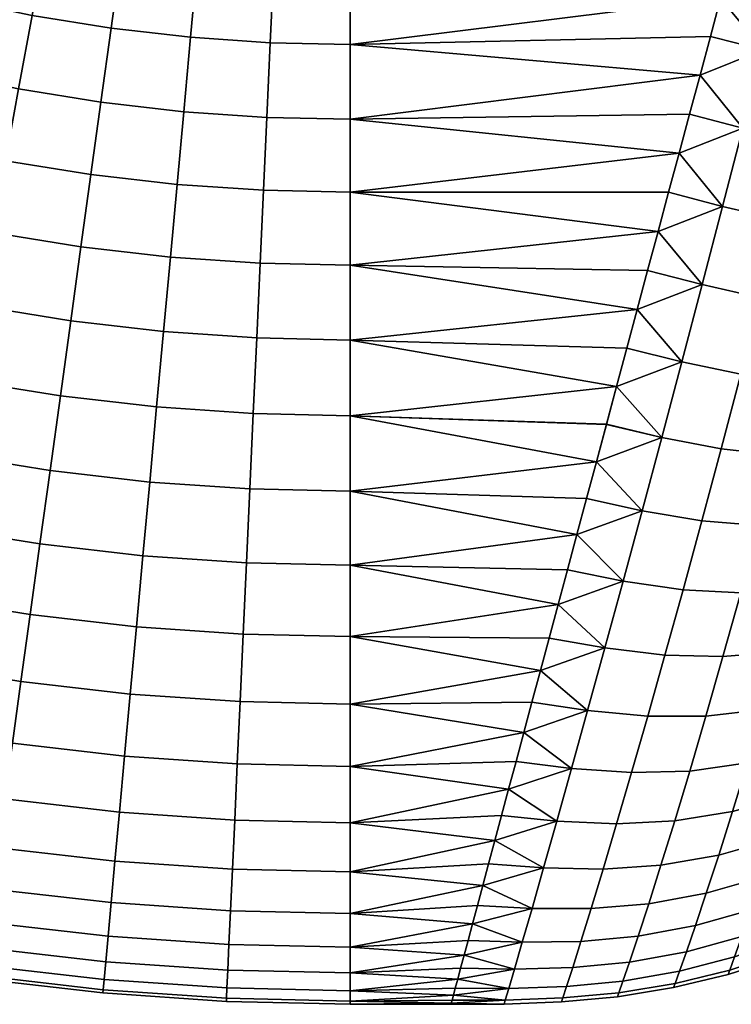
# Model space of a CAD drawing. Extents: x -120 to 2831, y -92 to 75.
# Tile 7 of 256: x -54 to -34, y -75 to -48. Entities that reach past the tile are written whole.
import ezdxf

# ---------------------------------------------------------------- set-up
doc = ezdxf.new("R2010")
doc.units = 0
doc.layers.add('GLASS', color=18, linetype='CONTINUOUS')

msp = doc.modelspace()

# ---------------------------------------------------------------- meshes
at = {"layer": 'GLASS'}
mesh = msp.add_polyface(dxfattribs=at)
corners = [(-49.422, -48.203, 0.376), (-47.213, -48.355, 0.376), (-47.308, -50.425, 0.091), (-49.612, -50.267, 0.091), (-49.231, -46.115, 0.869), (-47.118, -46.261, 0.869), (-49.04, -44.033, 1.58), (-47.022, -44.172, 1.58), (-48.852, -41.989, 2.514), (-46.928, -42.122, 2.514), (-49.04, -44.033, 43.42), (-47.022, -44.172, 43.42), (-46.928, -42.122, 42.486), (-48.852, -41.989, 42.486), (-49.231, -46.115, 44.131), (-47.118, -46.261, 44.131), (-49.422, -48.203, 44.624), (-47.213, -48.355, 44.624), (-49.612, -50.267, 44.909), (-47.308, -50.425, 44.909), (-51.622, -47.951, 0.376), (-51.906, -50.004, 0.091), (-51.335, -45.874, 0.869), (-51.049, -43.802, 1.58), (-50.769, -41.769, 2.514), (-51.049, -43.802, 43.42), (-50.769, -41.769, 42.486), (-51.335, -45.874, 44.131), (-51.622, -47.951, 44.624), (-51.906, -50.004, 44.909), (-53.808, -47.598, 0.376), (-54.185, -49.636, 0.091), (-53.427, -45.536, 0.869), (-53.046, -43.48, 1.58), (-52.673, -41.462, 2.514), (-53.046, -43.48, 43.42), (-52.673, -41.462, 42.486), (-53.427, -45.536, 44.131), (-53.808, -47.598, 44.624), (-54.185, -49.636, 44.909), (-56.105, -47.115, 0.376), (-56.581, -49.132, 0.091), (-55.624, -45.074, 0.869), (-55.144, -43.038, 1.58), (-54.674, -41.041, 2.514), (-55.144, -43.038, 43.42), (-54.674, -41.041, 42.486), (-55.624, -45.074, 44.131), (-56.105, -47.115, 44.624), (-56.581, -49.132, 44.909), (-57.044, -51.1, 45), (-54.553, -51.624, 45), (-56.652, -40.524, 2.514), (-57.219, -42.496, 1.58), (-57.219, -42.496, 43.42), (-56.652, -40.524, 42.486), (-45, -46.309, 0.869), (-45, -48.406, 0.376), (-45, -50.478, 0.091), (-45, -42.166, 2.514), (-45, -44.218, 1.58), (-45, -46.309, 44.131), (-45, -44.218, 43.42), (-45, -50.478, 44.909), (-45, -48.406, 44.624), (-45, -42.166, 42.486)]
mesh.append_faces([[corners[k] for k in face] for face in [(0, 1, 2, 3), (4, 5, 1, 0), (6, 7, 5, 4), (8, 9, 7, 6), (10, 11, 12, 13), (14, 15, 11, 10), (16, 17, 15, 14), (18, 19, 17, 16), (20, 0, 3, 21), (22, 4, 0, 20), (23, 6, 4, 22), (24, 8, 6, 23), (25, 10, 13, 26), (27, 14, 10, 25), (28, 16, 14, 27), (29, 18, 16, 28), (30, 20, 21, 31), (32, 22, 20, 30), (33, 23, 22, 32), (34, 24, 23, 33), (35, 25, 26, 36), (37, 27, 25, 35), (38, 28, 27, 37), (39, 29, 28, 38), (40, 30, 31, 41), (42, 32, 30, 40), (43, 33, 32, 42), (44, 34, 33, 43), (45, 35, 36, 46), (47, 37, 35, 45), (48, 38, 37, 47), (49, 39, 38, 48), (50, 51, 39, 49), (52, 44, 43, 53), (54, 45, 46, 55), (56, 57, 1, 5), (57, 58, 2, 1), (59, 60, 7, 9), (60, 56, 5, 7), (61, 62, 11, 15), (63, 64, 17, 19), (64, 61, 15, 17), (62, 65, 12, 11)]])
mesh = msp.add_polyface(dxfattribs=at)
corners = [(-35.307, -49.253, 0.235), (-35.596, -50.332, 0.105), (-45, -50.478, 0.091), (-45, -48.406, 0.376), (-35.02, -48.182, 0.418), (-34.736, -47.121, 0.653), (-34.454, -46.07, 0.938), (-45, -46.309, 0.869), (-35.886, -51.415, 0.026), (-34.454, -46.071, 44.062), (-45, -46.309, 44.131), (-34.736, -47.12, 44.347), (-45, -48.406, 44.624), (-35.02, -48.182, 44.582), (-35.307, -49.253, 44.765), (-35.596, -50.332, 44.895), (-45, -50.478, 44.909), (-35.886, -51.415, 44.974), (-45, -52.5, 45), (-36.177, -52.5, 45), (-45, -52.5, 0), (-36.177, -52.5, 0), (-31.998, -48.934, 0.428), (-33.56, -48.556, 0.366), (-33.016, -46.423, 0.854), (-31.477, -46.793, 0.882), (-32.533, -51.098, 0.185), (-34.117, -50.719, 0.088), (-33.078, -53.267, 0.154), (-34.681, -52.893, 0.021), (-32.533, -51.098, 44.815), (-34.117, -50.719, 44.912), (-34.681, -52.893, 44.979), (-33.078, -53.267, 44.846), (-31.998, -48.934, 44.572), (-33.56, -48.556, 44.634), (-31.477, -46.793, 44.119), (-33.016, -46.424, 44.146), (-35.02, -48.182, 0.418), (-34.736, -47.121, 0.653), (-35.596, -50.332, 0.105), (-35.307, -49.253, 0.235), (-35.886, -51.415, 0.026), (-36.177, -52.5, 0), (-34.454, -46.07, 0.938), (-35.596, -50.332, 44.895), (-35.886, -51.415, 44.974), (-35.307, -49.253, 44.765), (-35.02, -48.182, 44.582), (-36.177, -52.5, 45), (-34.454, -46.071, 44.062), (-34.736, -47.12, 44.347), (-34.177, -45.035, 43.725)]
mesh.append_faces([[corners[k] for k in face] for face in [(0, 1, 2, 2), (3, 4, 0, 0), (5, 4, 3, 3), (6, 5, 7, 7), (2, 1, 8, 8), (9, 10, 11, 11), (12, 13, 11, 11), (12, 14, 13, 13), (15, 14, 16, 16), (17, 18, 19, 19), (17, 15, 16, 16), (20, 8, 21, 21), (2, 3, 0, 0), (3, 7, 5, 5), (20, 2, 8, 8), (10, 12, 11, 11), (12, 16, 14, 14), (16, 18, 17, 17), (22, 23, 24, 25), (26, 27, 23, 22), (28, 29, 27, 26), (30, 31, 32, 33), (34, 35, 31, 30), (36, 37, 35, 34), (23, 38, 39, 39), (27, 40, 41, 41), (27, 42, 40, 40), (23, 41, 38, 38), (29, 43, 42, 42), (24, 23, 39, 39), (42, 27, 29, 29), (27, 41, 23, 23), (44, 24, 39, 39), (31, 45, 46, 46), (35, 47, 45, 31), (48, 47, 35, 35), (32, 46, 49, 49), (50, 51, 37, 37), (52, 50, 37, 37), (51, 48, 35, 35), (46, 32, 31, 31), (51, 35, 37, 37)]])
mesh = msp.add_polyface(dxfattribs=at)
corners = [(-49.612, -50.267, 0.091), (-47.308, -50.425, 0.091), (-47.401, -52.445, 0), (-49.796, -52.28, 0), (-49.796, -52.28, 45), (-47.401, -52.445, 45), (-47.308, -50.425, 44.909), (-49.612, -50.267, 44.909), (-49.981, -54.294, 44.909), (-47.493, -54.465, 44.909), (-50.171, -56.357, 44.624), (-47.588, -56.535, 44.624), (-50.362, -58.446, 44.131), (-47.684, -58.63, 44.131), (-50.553, -60.528, 43.42), (-47.779, -60.719, 43.42), (-50.362, -58.446, 0.869), (-47.684, -58.63, 0.869), (-47.779, -60.719, 1.58), (-50.553, -60.528, 1.58), (-50.171, -56.357, 0.376), (-47.588, -56.535, 0.376), (-49.981, -54.294, 0.091), (-47.493, -54.465, 0.091), (-49.796, -52.28, 0), (-47.401, -52.445, 0), (-51.906, -50.004, 0.091), (-52.182, -52.006, 0), (-52.182, -52.006, 45), (-51.906, -50.004, 44.909), (-52.459, -54.009, 44.909), (-52.742, -56.062, 44.624), (-53.029, -58.139, 44.131), (-53.315, -60.211, 43.42), (-53.029, -58.139, 0.869), (-53.315, -60.211, 1.58), (-52.742, -56.062, 0.376), (-52.459, -54.009, 0.091), (-52.182, -52.006, 0), (-54.185, -49.636, 0.091), (-54.553, -51.624, 0), (-54.553, -51.624, 45), (-54.185, -49.636, 44.909), (-54.921, -53.611, 44.909), (-55.298, -55.649, 44.624), (-55.68, -57.711, 44.131), (-56.06, -59.767, 43.42), (-55.68, -57.711, 0.869), (-56.06, -59.767, 1.58), (-55.298, -55.649, 0.376), (-54.921, -53.611, 0.091), (-54.553, -51.624, 0), (-56.581, -49.132, 0.091), (-57.044, -51.1, 0), (-57.508, -53.067, 44.909), (-57.044, -51.1, 45), (-57.044, -51.1, 0), (-57.508, -53.067, 0.091), (-45, -50.478, 0.091), (-45, -52.5, 0), (-45, -52.5, 45), (-45, -50.478, 44.909), (-45, -56.594, 44.624), (-45, -54.522, 44.909), (-45, -60.782, 43.42), (-45, -58.691, 44.131), (-45, -56.594, 0.376), (-45, -58.691, 0.869), (-45, -52.5, 0), (-45, -54.522, 0.091), (-45, -60.782, 1.58)]
mesh.append_faces([[corners[k] for k in face] for face in [(0, 1, 2, 3), (4, 5, 6, 7), (8, 9, 5, 4), (10, 11, 9, 8), (12, 13, 11, 10), (14, 15, 13, 12), (16, 17, 18, 19), (20, 21, 17, 16), (22, 23, 21, 20), (24, 25, 23, 22), (26, 0, 3, 27), (28, 4, 7, 29), (30, 8, 4, 28), (31, 10, 8, 30), (32, 12, 10, 31), (33, 14, 12, 32), (34, 16, 19, 35), (36, 20, 16, 34), (37, 22, 20, 36), (38, 24, 22, 37), (39, 26, 27, 40), (41, 28, 29, 42), (43, 30, 28, 41), (44, 31, 30, 43), (45, 32, 31, 44), (46, 33, 32, 45), (47, 34, 35, 48), (49, 36, 34, 47), (50, 37, 36, 49), (51, 38, 37, 50), (52, 39, 40, 53), (54, 43, 41, 55), (56, 51, 50, 57), (58, 59, 2, 1), (60, 61, 6, 5), (62, 63, 9, 11), (64, 65, 13, 15), (65, 62, 11, 13), (66, 67, 17, 21), (68, 69, 23, 25), (69, 66, 21, 23), (67, 70, 18, 17), (5, 9, 63, 60)]])
mesh = msp.add_polyface(dxfattribs=at)
corners = [(-33.628, -55.42, 0.331), (-35.247, -55.059, 0.163), (-34.681, -52.893, 0.021), (-33.078, -53.267, 0.154), (-32.077, -55.669, 0.661), (-31.546, -53.547, 0.462), (-30.557, -55.802, 1.193), (-30.046, -53.731, 0.982), (-34.178, -57.538, 0.712), (-35.811, -57.199, 0.513), (-32.611, -57.753, 1.061), (-31.072, -57.832, 1.595), (-34.723, -59.605, 1.293), (-36.368, -59.293, 1.067), (-33.142, -59.78, 1.653), (-31.586, -59.804, 2.182), (-35.258, -61.602, 2.067), (-36.912, -61.323, 1.82), (-33.666, -61.734, 2.432), (-32.095, -61.703, 2.945), (-30.597, -61.509, 3.603), (-30.105, -59.676, 2.873), (-35.778, -63.514, 3.027), (-37.438, -63.273, 2.764), (-31.08, -63.261, 4.491), (-32.595, -63.516, 3.877), (-35.258, -61.603, 42.933), (-36.912, -61.324, 43.18), (-37.438, -63.273, 42.236), (-35.778, -63.514, 41.973), (-34.723, -59.605, 43.707), (-36.368, -59.293, 43.933), (-33.142, -59.78, 43.347), (-33.666, -61.735, 42.568), (-31.586, -59.804, 42.818), (-32.096, -61.703, 42.055), (-30.105, -59.676, 42.127), (-30.597, -61.51, 41.397), (-34.178, -57.538, 44.288), (-35.811, -57.199, 44.487), (-32.611, -57.753, 43.939), (-31.072, -57.832, 43.405), (-33.628, -55.42, 44.669), (-35.247, -55.059, 44.837), (-32.077, -55.67, 44.338), (-30.557, -55.802, 43.807), (-33.078, -53.267, 44.846), (-34.681, -52.893, 44.979), (-31.546, -53.547, 44.538), (-30.046, -53.731, 44.018), (-31.021, -51.404, 44.534), (-32.533, -51.098, 44.815), (-36.468, -53.585, 0.026), (-36.177, -52.5, 0), (-36.758, -54.668, 0.105), (-37.047, -55.747, 0.235), (-37.334, -56.818, 0.418), (-37.619, -57.879, 0.653), (-37.619, -57.879, 44.347), (-36.468, -53.585, 44.974), (-36.758, -54.668, 44.895), (-36.177, -52.5, 45), (-37.047, -55.747, 44.765)]
mesh.append_faces([[corners[k] for k in face] for face in [(0, 1, 2, 3), (4, 0, 3, 5), (6, 4, 5, 7), (8, 9, 1, 0), (10, 8, 0, 4), (11, 10, 4, 6), (12, 13, 9, 8), (14, 12, 8, 10), (15, 14, 10, 11), (16, 17, 13, 12), (18, 16, 12, 14), (19, 18, 14, 15), (20, 19, 15, 21), (22, 23, 17, 16), (24, 25, 19, 20), (26, 27, 28, 29), (30, 31, 27, 26), (32, 30, 26, 33), (34, 32, 33, 35), (36, 34, 35, 37), (38, 39, 31, 30), (40, 38, 30, 32), (41, 40, 32, 34), (42, 43, 39, 38), (44, 42, 38, 40), (45, 44, 40, 41), (46, 47, 43, 42), (48, 46, 42, 44), (49, 48, 44, 45), (50, 51, 46, 48), (2, 52, 53, 53), (54, 52, 1, 1), (55, 54, 1, 1), (1, 52, 2, 2), (56, 55, 9, 9), (55, 1, 9, 9), (13, 57, 9, 9), (39, 58, 31, 31), (43, 59, 60, 60), (47, 61, 59, 59), (43, 60, 62, 62), (39, 43, 62, 62), (47, 59, 43, 43)]])
mesh = msp.add_polyface(dxfattribs=at)
corners = [(-37.047, -55.747, 44.765), (-36.758, -54.668, 44.895), (-45, -54.522, 44.909), (-36.468, -53.585, 44.974), (-36.177, -52.5, 45), (-45, -52.5, 45), (-36.758, -54.668, 0.105), (-45, -54.522, 0.091), (-36.468, -53.585, 0.026), (-36.177, -52.5, 0), (-45, -52.5, 0), (-37.047, -55.747, 0.235), (-45, -56.594, 44.624), (-37.334, -56.818, 44.582), (-37.619, -57.879, 44.347), (-38.178, -59.966, 43.725), (-37.9, -58.93, 44.062), (-45, -58.691, 44.131), (-45, -60.782, 43.42), (-38.451, -60.985, 43.339), (-38.719, -61.985, 42.903), (-45, -60.782, 1.58), (-38.451, -60.985, 1.661), (-38.719, -61.985, 2.097), (-38.178, -59.965, 1.275), (-45, -58.691, 0.869), (-37.9, -58.929, 0.938), (-37.619, -57.879, 0.653), (-45, -56.594, 0.376), (-37.334, -56.818, 0.418), (-45, -62.834, 42.486), (-45, -62.834, 2.514), (-37.619, -57.879, 0.653), (-37.334, -56.818, 0.418), (-35.811, -57.199, 0.513), (-38.178, -59.965, 1.275), (-37.9, -58.929, 0.938), (-36.368, -59.293, 1.067), (-38.451, -60.985, 1.661), (-36.912, -61.323, 1.82), (-38.719, -61.985, 2.097), (-37.438, -63.273, 2.764), (-36.912, -61.324, 43.18), (-38.451, -60.985, 43.339), (-38.719, -61.985, 42.903), (-37.438, -63.273, 42.236), (-38.178, -59.966, 43.725), (-36.368, -59.293, 43.933), (-37.619, -57.879, 44.347), (-37.9, -58.93, 44.062), (-35.811, -57.199, 44.487), (-37.047, -55.747, 44.765), (-37.334, -56.818, 44.582)]
mesh.append_faces([[corners[k] for k in face] for face in [(0, 1, 2, 2), (3, 4, 5, 5), (1, 3, 2, 2), (6, 7, 8, 8), (9, 8, 10, 10), (6, 11, 7, 7), (0, 12, 13, 13), (13, 12, 14, 14), (15, 16, 17, 17), (18, 19, 15, 15), (16, 14, 17, 17), (20, 19, 18, 18), (21, 22, 23, 23), (24, 25, 26, 26), (27, 28, 29, 29), (28, 11, 29, 29), (25, 27, 26, 26), (22, 21, 24, 24), (5, 2, 3, 3), (2, 12, 0, 0), (17, 18, 15, 15), (18, 30, 20, 20), (12, 17, 14, 14), (21, 23, 31, 31), (28, 27, 25, 25), (10, 8, 7, 7), (7, 11, 28, 28), (25, 24, 21, 21), (32, 33, 34, 34), (35, 36, 37, 37), (38, 35, 39, 39), (36, 32, 37, 37), (40, 38, 39, 39), (35, 37, 39, 39), (41, 40, 39, 39), (42, 43, 44, 44), (45, 42, 44, 44), (46, 43, 42, 42), (47, 46, 42, 42), (48, 49, 47, 47), (46, 47, 49, 49), (50, 51, 52, 52), (48, 50, 52, 52)]])
mesh = msp.add_polyface(dxfattribs=at)
corners = [(-50.741, -62.571, 42.486), (-47.873, -62.768, 42.486), (-47.779, -60.719, 43.42), (-50.553, -60.528, 43.42), (-50.921, -64.541, 41.332), (-47.964, -64.744, 41.332), (-51.092, -66.403, 39.968), (-48.049, -66.612, 39.968), (-51.25, -68.124, 38.41), (-48.128, -68.338, 38.41), (-51.392, -69.675, 36.682), (-48.199, -69.895, 36.682), (-51.25, -68.124, 6.59), (-48.128, -68.338, 6.59), (-48.199, -69.895, 8.318), (-51.392, -69.675, 8.318), (-51.092, -66.403, 5.032), (-48.049, -66.612, 5.032), (-50.921, -64.541, 3.668), (-47.964, -64.744, 3.668), (-50.741, -62.571, 2.514), (-47.873, -62.768, 2.514), (-50.553, -60.528, 1.58), (-47.779, -60.719, 1.58), (-53.596, -62.243, 42.486), (-53.315, -60.211, 43.42), (-53.867, -64.203, 41.332), (-54.122, -66.055, 39.968), (-54.359, -67.767, 38.41), (-54.572, -69.31, 36.682), (-54.572, -69.31, 8.318), (-51.517, -71.034, 10.188), (-54.759, -70.662, 10.188), (-54.359, -67.767, 6.59), (-54.122, -66.055, 5.032), (-53.867, -64.203, 3.668), (-53.596, -62.243, 2.514), (-53.315, -60.211, 1.58), (-56.434, -61.785, 42.486), (-56.06, -59.767, 43.42), (-56.794, -63.73, 41.332), (-57.134, -65.568, 39.968), (-57.448, -67.268, 38.41), (-57.732, -68.8, 36.682), (-57.98, -70.142, 34.812), (-54.759, -70.662, 34.812), (-57.732, -68.8, 8.318), (-57.98, -70.142, 10.188), (-57.448, -67.268, 6.59), (-57.134, -65.568, 5.032), (-56.794, -63.73, 3.668), (-56.434, -61.785, 2.514), (-56.06, -59.767, 1.58), (-45, -64.812, 41.332), (-45, -62.834, 42.486), (-45, -68.41, 38.41), (-45, -66.682, 39.968), (-45, -60.782, 43.42), (-45, -69.968, 36.682), (-45, -68.41, 6.59), (-45, -69.968, 8.318), (-45, -64.812, 3.668), (-45, -66.682, 5.032), (-45, -60.782, 1.58), (-45, -62.834, 2.514)]
mesh.append_faces([[corners[k] for k in face] for face in [(0, 1, 2, 3), (4, 5, 1, 0), (6, 7, 5, 4), (8, 9, 7, 6), (10, 11, 9, 8), (12, 13, 14, 15), (16, 17, 13, 12), (18, 19, 17, 16), (20, 21, 19, 18), (22, 23, 21, 20), (24, 0, 3, 25), (26, 4, 0, 24), (27, 6, 4, 26), (28, 8, 6, 27), (29, 10, 8, 28), (30, 15, 31, 32), (33, 12, 15, 30), (34, 16, 12, 33), (35, 18, 16, 34), (36, 20, 18, 35), (37, 22, 20, 36), (38, 24, 25, 39), (40, 26, 24, 38), (41, 27, 26, 40), (42, 28, 27, 41), (43, 29, 28, 42), (44, 45, 29, 43), (46, 30, 32, 47), (48, 33, 30, 46), (49, 34, 33, 48), (50, 35, 34, 49), (51, 36, 35, 50), (52, 37, 36, 51), (53, 54, 1, 5), (55, 56, 7, 9), (56, 53, 5, 7), (54, 57, 2, 1), (58, 55, 9, 11), (59, 60, 14, 13), (61, 62, 17, 19), (63, 64, 21, 23), (64, 61, 19, 21), (62, 59, 13, 17)]])
mesh = msp.add_polyface(dxfattribs=at)
corners = [(-34.177, -63.601, 3.387), (-35.778, -63.514, 3.027), (-35.258, -61.602, 2.067), (-33.666, -61.734, 2.432), (-32.595, -63.516, 3.877), (-32.095, -61.703, 2.945), (-36.279, -65.324, 4.163), (-37.943, -65.124, 3.893), (-37.438, -63.273, 2.764), (-34.672, -65.366, 4.512), (-33.08, -65.23, 4.969), (-31.552, -64.919, 5.53), (-31.08, -63.261, 4.491), (-36.756, -67.016, 5.465), (-38.42, -66.86, 5.197), (-35.146, -67.015, 5.794), (-33.547, -66.833, 6.21), (-32.009, -66.473, 6.709), (-37.204, -68.578, 6.923), (-38.865, -68.465, 6.665), (-35.593, -68.536, 7.225), (-33.99, -68.313, 7.591), (-32.445, -67.915, 8.022), (-30.953, -67.352, 8.526), (-30.528, -65.949, 7.299), (-37.617, -69.995, 8.524), (-39.273, -69.923, 8.284), (-36.009, -69.917, 8.791), (-34.405, -69.662, 9.103), (-32.856, -69.234, 9.46), (-31.357, -68.645, 9.872), (-37.204, -68.578, 38.077), (-38.865, -68.465, 38.335), (-39.273, -69.923, 36.716), (-37.617, -69.995, 36.476), (-35.593, -68.536, 37.775), (-36.009, -69.917, 36.209), (-33.99, -68.313, 37.409), (-34.405, -69.662, 35.897), (-32.445, -67.915, 36.978), (-32.856, -69.234, 35.54), (-30.953, -67.352, 36.474), (-31.357, -68.645, 35.128), (-36.756, -67.017, 39.535), (-38.42, -66.86, 39.803), (-35.146, -67.015, 39.206), (-33.547, -66.833, 38.79), (-32.009, -66.473, 38.291), (-30.528, -65.949, 37.7), (-36.279, -65.324, 40.837), (-37.943, -65.124, 41.107), (-34.672, -65.366, 40.488), (-33.08, -65.23, 40.031), (-31.552, -64.919, 39.47), (-35.778, -63.514, 41.973), (-37.438, -63.273, 42.236), (-34.177, -63.601, 41.613), (-32.595, -63.516, 41.123), (-31.08, -63.261, 40.509), (-33.666, -61.735, 42.568), (-35.258, -61.603, 42.933), (-32.096, -61.703, 42.055), (-30.597, -61.51, 41.397), (-38.981, -62.965, 2.582), (-38.719, -61.985, 2.097), (-39.238, -63.921, 3.114)]
mesh.append_faces([[corners[k] for k in face] for face in [(0, 1, 2, 3), (4, 0, 3, 5), (6, 7, 8, 1), (9, 6, 1, 0), (10, 9, 0, 4), (11, 10, 4, 12), (13, 14, 7, 6), (15, 13, 6, 9), (16, 15, 9, 10), (17, 16, 10, 11), (18, 19, 14, 13), (20, 18, 13, 15), (21, 20, 15, 16), (22, 21, 16, 17), (23, 22, 17, 24), (25, 26, 19, 18), (27, 25, 18, 20), (28, 27, 20, 21), (29, 28, 21, 22), (30, 29, 22, 23), (31, 32, 33, 34), (35, 31, 34, 36), (37, 35, 36, 38), (39, 37, 38, 40), (41, 39, 40, 42), (43, 44, 32, 31), (45, 43, 31, 35), (46, 45, 35, 37), (47, 46, 37, 39), (48, 47, 39, 41), (49, 50, 44, 43), (51, 49, 43, 45), (52, 51, 45, 46), (53, 52, 46, 47), (54, 55, 50, 49), (56, 54, 49, 51), (57, 56, 51, 52), (58, 57, 52, 53), (59, 60, 54, 56), (61, 59, 56, 57), (62, 61, 57, 58), (63, 64, 8, 8), (65, 8, 7, 7)]])
mesh = msp.add_polyface(dxfattribs=at)
corners = [(-38.981, -62.965, 42.418), (-45, -62.834, 42.486), (-39.237, -63.921, 41.886), (-45, -64.812, 41.332), (-39.487, -64.851, 41.307), (-39.729, -65.754, 40.682), (-45, -66.682, 39.968), (-39.962, -66.626, 40.013), (-40.187, -67.466, 39.301), (-45, -68.41, 6.59), (-40.187, -67.466, 5.699), (-40.403, -68.271, 6.453), (-45, -66.682, 5.032), (-39.962, -66.626, 4.987), (-45, -62.834, 2.514), (-38.981, -62.965, 2.582), (-39.238, -63.921, 3.114), (-45, -64.812, 3.668), (-39.487, -64.851, 3.693), (-39.729, -65.754, 4.318), (-38.719, -61.985, 2.097), (-38.719, -61.985, 42.903), (-40.403, -68.272, 38.547), (-45, -68.41, 38.41), (-40.609, -69.04, 37.753), (-45, -69.968, 8.318), (-40.609, -69.04, 7.246), (-39.487, -64.851, 3.693), (-39.238, -63.921, 3.114), (-37.943, -65.124, 3.893), (-39.729, -65.754, 4.318), (-38.981, -62.965, 2.582), (-37.438, -63.273, 2.764), (-40.187, -67.466, 5.699), (-39.962, -66.626, 4.987), (-38.42, -66.86, 5.197), (-40.609, -69.04, 7.246), (-40.403, -68.271, 6.453), (-38.865, -68.465, 6.665), (-38.865, -68.465, 38.335), (-40.403, -68.272, 38.547), (-40.609, -69.04, 37.753), (-38.42, -66.86, 39.803), (-39.962, -66.626, 40.013), (-40.187, -67.466, 39.301), (-39.729, -65.754, 40.682), (-37.943, -65.124, 41.107), (-39.273, -69.923, 36.716), (-37.438, -63.273, 42.236), (-39.237, -63.921, 41.886), (-39.487, -64.851, 41.307), (-38.719, -61.985, 42.903), (-38.981, -62.965, 42.418)]
mesh.append_faces([[corners[k] for k in face] for face in [(0, 1, 2, 2), (2, 3, 4, 4), (5, 6, 7, 7), (7, 6, 8, 8), (3, 5, 4, 4), (9, 10, 11, 11), (12, 13, 10, 10), (14, 15, 16, 16), (17, 18, 19, 19), (17, 16, 18, 18), (19, 13, 12, 12), (14, 20, 15, 15), (0, 21, 1, 1), (22, 23, 24, 24), (3, 6, 5, 5), (6, 23, 8, 8), (8, 23, 22, 22), (1, 3, 2, 2), (25, 9, 26, 26), (12, 10, 9, 9), (14, 16, 17, 17), (17, 19, 12, 12), (9, 11, 26, 26), (27, 28, 29, 29), (30, 27, 29, 29), (28, 31, 32, 32), (33, 34, 35, 35), (36, 37, 38, 38), (37, 33, 38, 38), (35, 34, 30, 30), (30, 29, 35, 35), (38, 33, 35, 35), (39, 40, 41, 41), (42, 43, 44, 44), (42, 45, 43, 43), (39, 44, 40, 40), (42, 44, 39, 39), (46, 45, 42, 42), (47, 39, 41, 41), (48, 49, 50, 46), (48, 51, 52, 52), (48, 52, 49, 49), (50, 45, 46, 46)]])
mesh = msp.add_polyface(dxfattribs=at)
corners = [(-40.609, -69.04, 37.753), (-45, -69.968, 36.682), (-40.805, -69.77, 36.922), (-40.99, -70.46, 36.054), (-41.163, -71.107, 35.151), (-45, -71.332, 34.812), (-45, -68.41, 38.41), (-41.324, -71.709, 34.216), (-45, -72.486, 32.834), (-41.473, -72.265, 33.251), (-41.61, -72.774, 32.258), (-45, -73.42, 30.782), (-41.842, -73.642, 30.198), (-41.733, -73.233, 31.239), (-45, -72.486, 12.166), (-41.324, -71.709, 10.784), (-41.473, -72.265, 11.749), (-45, -71.332, 10.188), (-41.163, -71.107, 9.849), (-45, -69.968, 8.318), (-40.805, -69.77, 8.078), (-40.99, -70.46, 8.946), (-40.609, -69.04, 7.246), (-45, -73.42, 14.218), (-41.733, -73.233, 13.76), (-41.842, -73.642, 14.802), (-41.61, -72.774, 12.742), (-40.99, -70.46, 8.946), (-39.639, -71.22, 10.04), (-41.163, -71.107, 9.849), (-40.805, -69.77, 8.078), (-39.273, -69.923, 8.284), (-41.324, -71.709, 10.784), (-41.61, -72.774, 12.742), (-41.473, -72.265, 11.749), (-39.96, -72.344, 11.919), (-41.733, -73.233, 13.76), (-40.231, -73.281, 13.903), (-41.842, -73.642, 14.802), (-40.448, -74.022, 15.974), (-40.231, -73.281, 31.097), (-41.733, -73.233, 31.239), (-41.842, -73.642, 30.198), (-41.61, -72.774, 32.258), (-39.96, -72.344, 33.081), (-41.324, -71.709, 34.216), (-41.473, -72.265, 33.251), (-39.639, -71.22, 34.96), (-40.99, -70.46, 36.054), (-41.163, -71.107, 35.151), (-39.273, -69.923, 36.716), (-40.805, -69.77, 36.922), (-40.609, -69.04, 37.753)]
mesh.append_faces([[corners[k] for k in face] for face in [(0, 1, 2, 2), (3, 2, 1, 1), (4, 3, 5, 5), (0, 6, 1, 1), (3, 1, 5, 5), (7, 4, 5, 5), (8, 9, 7, 7), (8, 10, 9, 9), (11, 12, 13, 13), (13, 10, 11, 11), (14, 15, 16, 16), (17, 18, 15, 15), (19, 20, 21, 21), (19, 22, 20, 20), (21, 18, 17, 17), (23, 24, 25, 25), (23, 26, 24, 24), (14, 16, 26, 26), (8, 11, 10, 10), (23, 14, 26, 26), (14, 17, 15, 15), (17, 19, 21, 21), (8, 7, 5, 5), (27, 28, 29, 29), (30, 31, 27, 27), (32, 29, 28, 28), (33, 34, 35, 35), (36, 33, 37, 37), (34, 32, 35, 35), (38, 36, 37, 37), (32, 28, 35, 35), (33, 35, 37, 37), (39, 38, 37, 37), (40, 41, 42, 42), (40, 43, 41, 41), (44, 45, 46, 46), (47, 48, 49, 49), (50, 51, 48, 48), (47, 49, 45, 45), (50, 52, 51, 51), (44, 46, 43, 43), (44, 43, 40, 40), (44, 47, 45, 45)]])
mesh = msp.add_polyface(dxfattribs=at)
corners = [(-37.992, -71.255, 10.256), (-39.639, -71.22, 10.04), (-39.273, -69.923, 8.284), (-37.617, -69.995, 8.524), (-36.389, -71.146, 10.482), (-36.009, -69.917, 8.791), (-38.323, -72.346, 12.103), (-39.96, -72.344, 11.919), (-36.728, -72.215, 12.285), (-38.605, -73.258, 14.051), (-40.231, -73.281, 13.903), (-37.021, -73.113, 14.187), (-35.434, -72.819, 14.32), (-35.133, -71.923, 12.477), (-38.834, -73.981, 16.083), (-40.448, -74.022, 15.974), (-37.261, -73.83, 16.175), (-35.684, -73.543, 16.256), (-39.004, -74.506, 18.182), (-40.606, -74.559, 18.111), (-37.442, -74.356, 18.236), (-35.876, -74.084, 18.277), (-39.109, -74.825, 20.328), (-40.704, -74.883, 20.294), (-37.556, -74.679, 20.352), (-35.998, -74.422, 20.367), (-39.145, -74.933, 22.5), (-40.736, -74.992, 22.5), (-37.595, -74.789, 22.5), (-36.041, -74.538, 22.5), (-39.109, -74.825, 24.672), (-40.704, -74.883, 24.706), (-37.556, -74.679, 24.648), (-35.998, -74.422, 24.633), (-39.004, -74.506, 26.818), (-40.606, -74.559, 26.889), (-37.442, -74.356, 26.764), (-35.876, -74.084, 26.723), (-38.834, -73.981, 28.917), (-40.448, -74.022, 29.026), (-37.261, -73.83, 28.825), (-35.684, -73.543, 28.743), (-38.605, -73.258, 30.949), (-40.231, -73.281, 31.097), (-37.021, -73.113, 30.813), (-35.434, -72.819, 30.68), (-38.323, -72.347, 32.897), (-39.96, -72.344, 33.081), (-36.728, -72.215, 32.715), (-35.133, -71.923, 32.523), (-37.992, -71.255, 34.744), (-39.639, -71.22, 34.96), (-36.389, -71.146, 34.518), (-34.788, -70.868, 34.266), (-37.617, -69.995, 36.476), (-39.273, -69.923, 36.716), (-36.009, -69.917, 36.209), (-40.805, -69.77, 8.078), (-40.609, -69.04, 7.246), (-38.865, -68.465, 6.665), (-40.99, -70.46, 8.946), (-40.99, -70.46, 36.054)]
mesh.append_faces([[corners[k] for k in face] for face in [(0, 1, 2, 3), (4, 0, 3, 5), (6, 7, 1, 0), (8, 6, 0, 4), (9, 10, 7, 6), (11, 9, 6, 8), (12, 11, 8, 13), (14, 15, 10, 9), (16, 14, 9, 11), (17, 16, 11, 12), (18, 19, 15, 14), (20, 18, 14, 16), (21, 20, 16, 17), (22, 23, 19, 18), (24, 22, 18, 20), (25, 24, 20, 21), (26, 27, 23, 22), (28, 26, 22, 24), (29, 28, 24, 25), (30, 31, 27, 26), (32, 30, 26, 28), (33, 32, 28, 29), (34, 35, 31, 30), (36, 34, 30, 32), (37, 36, 32, 33), (38, 39, 35, 34), (40, 38, 34, 36), (41, 40, 36, 37), (42, 43, 39, 38), (44, 42, 38, 40), (45, 44, 40, 41), (46, 47, 43, 42), (48, 46, 42, 44), (49, 48, 44, 45), (50, 51, 47, 46), (52, 50, 46, 48), (53, 52, 48, 49), (54, 55, 51, 50), (56, 54, 50, 52), (57, 58, 2, 2), (58, 59, 2, 2), (1, 60, 2, 2), (55, 61, 51, 51)]])
mesh = msp.add_polyface(dxfattribs=at)
corners = [(-34.788, -70.868, 10.734), (-36.389, -71.146, 10.482), (-36.009, -69.917, 8.791), (-34.405, -69.662, 9.103), (-33.238, -70.424, 11.015), (-32.856, -69.234, 9.46), (-31.735, -69.823, 11.335), (-31.357, -68.645, 9.872), (-35.133, -71.923, 12.477), (-36.728, -72.215, 12.285), (-33.586, -71.475, 12.682), (-32.083, -70.876, 12.912), (-30.703, -70.178, 13.165), (-30.358, -69.118, 11.686), (-33.893, -72.378, 14.455), (-35.434, -72.819, 14.32), (-32.394, -71.796, 14.602), (-31.016, -71.119, 14.766), (-34.152, -73.122, 16.331), (-35.684, -73.543, 16.256), (-32.661, -72.568, 16.41), (-31.287, -71.924, 16.499), (-34.354, -73.689, 18.308), (-35.876, -74.084, 18.277), (-32.872, -73.17, 18.339), (-31.505, -72.563, 18.376), (-34.485, -74.05, 20.375), (-35.998, -74.422, 20.367), (-33.01, -73.562, 20.382), (-31.65, -72.988, 20.391), (-34.531, -74.176, 22.5), (-36.041, -74.538, 22.5), (-33.059, -73.7, 22.5), (-31.702, -73.14, 22.5), (-34.485, -74.05, 24.625), (-35.998, -74.422, 24.633), (-33.01, -73.562, 24.618), (-31.65, -72.988, 24.609), (-34.354, -73.689, 26.692), (-35.876, -74.084, 26.723), (-32.872, -73.17, 26.661), (-31.505, -72.563, 26.625), (-34.152, -73.122, 28.669), (-35.684, -73.543, 28.743), (-32.661, -72.569, 28.59), (-31.287, -71.924, 28.501), (-33.893, -72.378, 30.545), (-35.434, -72.819, 30.68), (-32.394, -71.796, 30.398), (-31.016, -71.119, 30.234), (-33.586, -71.475, 32.318), (-35.133, -71.923, 32.523), (-32.083, -70.876, 32.088), (-30.703, -70.178, 31.835), (-33.238, -70.424, 33.985), (-34.788, -70.868, 34.266), (-31.735, -69.823, 33.665), (-30.358, -69.119, 33.314), (-34.405, -69.662, 35.897), (-36.009, -69.917, 36.209), (-36.389, -71.146, 34.518), (-32.856, -69.234, 35.54), (-31.357, -68.645, 35.128)]
mesh.append_faces([[corners[k] for k in face] for face in [(0, 1, 2, 3), (4, 0, 3, 5), (6, 4, 5, 7), (8, 9, 1, 0), (10, 8, 0, 4), (11, 10, 4, 6), (12, 11, 6, 13), (14, 15, 8, 10), (16, 14, 10, 11), (17, 16, 11, 12), (18, 19, 15, 14), (20, 18, 14, 16), (21, 20, 16, 17), (22, 23, 19, 18), (24, 22, 18, 20), (25, 24, 20, 21), (26, 27, 23, 22), (28, 26, 22, 24), (29, 28, 24, 25), (30, 31, 27, 26), (32, 30, 26, 28), (33, 32, 28, 29), (34, 35, 31, 30), (36, 34, 30, 32), (37, 36, 32, 33), (38, 39, 35, 34), (40, 38, 34, 36), (41, 40, 36, 37), (42, 43, 39, 38), (44, 42, 38, 40), (45, 44, 40, 41), (46, 47, 43, 42), (48, 46, 42, 44), (49, 48, 44, 45), (50, 51, 47, 46), (52, 50, 46, 48), (53, 52, 48, 49), (54, 55, 51, 50), (56, 54, 50, 52), (57, 56, 52, 53), (58, 59, 60, 55), (61, 58, 55, 54), (62, 61, 54, 56)]])
mesh = msp.add_polyface(dxfattribs=at)
corners = [(-51.517, -71.034, 34.812), (-48.262, -71.258, 34.812), (-48.199, -69.895, 36.682), (-51.392, -69.675, 36.682), (-51.622, -72.183, 32.834), (-48.315, -72.411, 32.834), (-51.708, -73.113, 30.782), (-48.357, -73.343, 30.782), (-51.773, -73.821, 28.691), (-48.39, -74.054, 28.691), (-51.818, -74.312, 26.594), (-48.412, -74.546, 26.594), (-51.844, -74.596, 24.522), (-48.425, -74.831, 24.522), (-51.852, -74.686, 22.5), (-48.43, -74.922, 22.5), (-51.844, -74.596, 20.478), (-48.425, -74.831, 20.478), (-51.818, -74.312, 18.406), (-48.412, -74.546, 18.406), (-51.773, -73.821, 16.309), (-48.39, -74.054, 16.309), (-51.708, -73.113, 14.218), (-48.357, -73.343, 14.218), (-51.622, -72.183, 12.166), (-48.315, -72.411, 12.166), (-51.517, -71.034, 10.188), (-48.262, -71.258, 10.188), (-51.392, -69.675, 8.318), (-48.199, -69.895, 8.318), (-54.759, -70.662, 34.812), (-54.572, -69.31, 36.682), (-54.917, -71.805, 32.834), (-55.044, -72.73, 30.782), (-55.142, -73.434, 28.691), (-55.209, -73.923, 26.594), (-55.248, -74.205, 24.522), (-55.26, -74.295, 22.5), (-55.248, -74.205, 20.478), (-55.209, -73.923, 18.406), (-55.142, -73.434, 16.309), (-55.044, -72.73, 14.218), (-54.917, -71.805, 12.166), (-54.759, -70.662, 10.188), (-58.19, -71.276, 32.834), (-57.98, -70.142, 34.812), (-57.98, -70.142, 10.188), (-58.19, -71.276, 12.166), (-45, -71.332, 34.812), (-45, -69.968, 36.682), (-45, -73.42, 30.782), (-45, -72.486, 32.834), (-45, -74.624, 26.594), (-45, -74.131, 28.691), (-45, -75, 22.5), (-45, -74.909, 24.522), (-45, -74.624, 18.406), (-45, -74.909, 20.478), (-45, -73.42, 14.218), (-45, -74.131, 16.309), (-45, -71.332, 10.188), (-45, -72.486, 12.166), (-45, -69.968, 8.318)]
mesh.append_faces([[corners[k] for k in face] for face in [(0, 1, 2, 3), (4, 5, 1, 0), (6, 7, 5, 4), (8, 9, 7, 6), (10, 11, 9, 8), (12, 13, 11, 10), (14, 15, 13, 12), (16, 17, 15, 14), (18, 19, 17, 16), (20, 21, 19, 18), (22, 23, 21, 20), (24, 25, 23, 22), (26, 27, 25, 24), (28, 29, 27, 26), (30, 0, 3, 31), (32, 4, 0, 30), (33, 6, 4, 32), (34, 8, 6, 33), (35, 10, 8, 34), (36, 12, 10, 35), (37, 14, 12, 36), (38, 16, 14, 37), (39, 18, 16, 38), (40, 20, 18, 39), (41, 22, 20, 40), (42, 24, 22, 41), (43, 26, 24, 42), (44, 32, 30, 45), (46, 43, 42, 47), (48, 49, 2, 1), (50, 51, 5, 7), (51, 48, 1, 5), (52, 53, 9, 11), (54, 55, 13, 15), (55, 52, 11, 13), (53, 50, 7, 9), (56, 57, 17, 19), (58, 59, 21, 23), (59, 56, 19, 21), (60, 61, 25, 27), (62, 60, 27, 29), (61, 58, 23, 25), (57, 54, 15, 17)]])
mesh = msp.add_polyface(dxfattribs=at)
corners = [(-45, -74.131, 28.691), (-41.938, -73.999, 29.137), (-41.842, -73.642, 30.198), (-45, -74.624, 26.594), (-42.086, -74.553, 26.964), (-42.019, -74.303, 28.058), (-42.139, -74.748, 25.859), (-45, -74.909, 20.478), (-42.139, -74.748, 19.142), (-42.176, -74.888, 20.256), (-42.176, -74.888, 24.744), (-45, -74.909, 24.522), (-45, -74.624, 18.406), (-42.019, -74.303, 16.942), (-42.086, -74.553, 18.036), (-45, -74.131, 16.309), (-41.938, -73.999, 15.863), (-41.842, -73.642, 14.802), (-45, -73.42, 30.782), (-42.199, -74.972, 23.624), (-45, -75, 22.5), (-42.206, -75, 22.5), (-42.199, -74.972, 21.376), (-45, -73.42, 14.218), (-41.938, -73.999, 15.863), (-41.842, -73.642, 14.802), (-40.448, -74.022, 15.974), (-42.019, -74.303, 16.942), (-42.139, -74.748, 19.142), (-42.086, -74.553, 18.036), (-40.606, -74.559, 18.111), (-42.176, -74.888, 20.256), (-40.704, -74.883, 20.294), (-42.199, -74.972, 21.376), (-40.736, -74.992, 22.5), (-42.206, -75, 22.5), (-40.704, -74.883, 24.706), (-42.199, -74.972, 23.624), (-42.139, -74.748, 25.859), (-42.176, -74.888, 24.744), (-40.606, -74.559, 26.889), (-42.086, -74.553, 26.964), (-40.448, -74.022, 29.026), (-41.938, -73.999, 29.137), (-42.019, -74.303, 28.058), (-41.842, -73.642, 30.198), (-40.231, -73.281, 31.097)]
mesh.append_faces([[corners[k] for k in face] for face in [(0, 1, 2, 2), (3, 4, 5, 5), (3, 6, 4, 4), (7, 8, 9, 9), (10, 6, 11, 11), (5, 1, 0, 0), (12, 13, 14, 14), (15, 16, 13, 13), (17, 16, 15, 15), (14, 8, 12, 12), (18, 0, 2, 2), (0, 3, 5, 5), (19, 20, 21, 21), (21, 20, 22, 22), (11, 6, 3, 3), (10, 11, 19, 19), (19, 11, 20, 20), (7, 12, 8, 8), (12, 15, 13, 13), (22, 20, 7, 7), (17, 15, 23, 23), (9, 22, 7, 7), (24, 25, 26, 26), (27, 24, 26, 26), (28, 29, 30, 30), (31, 28, 32, 32), (29, 27, 30, 30), (33, 31, 32, 32), (28, 30, 32, 32), (33, 32, 34, 34), (30, 27, 26, 26), (34, 35, 33, 33), (36, 37, 35, 34), (36, 38, 39, 39), (40, 41, 38, 38), (36, 39, 37, 37), (42, 43, 44, 44), (42, 45, 43, 43), (40, 44, 41, 41), (40, 38, 36, 36), (46, 45, 42, 42), (40, 42, 44, 44)]])

doc.saveas('drawing.dxf')
